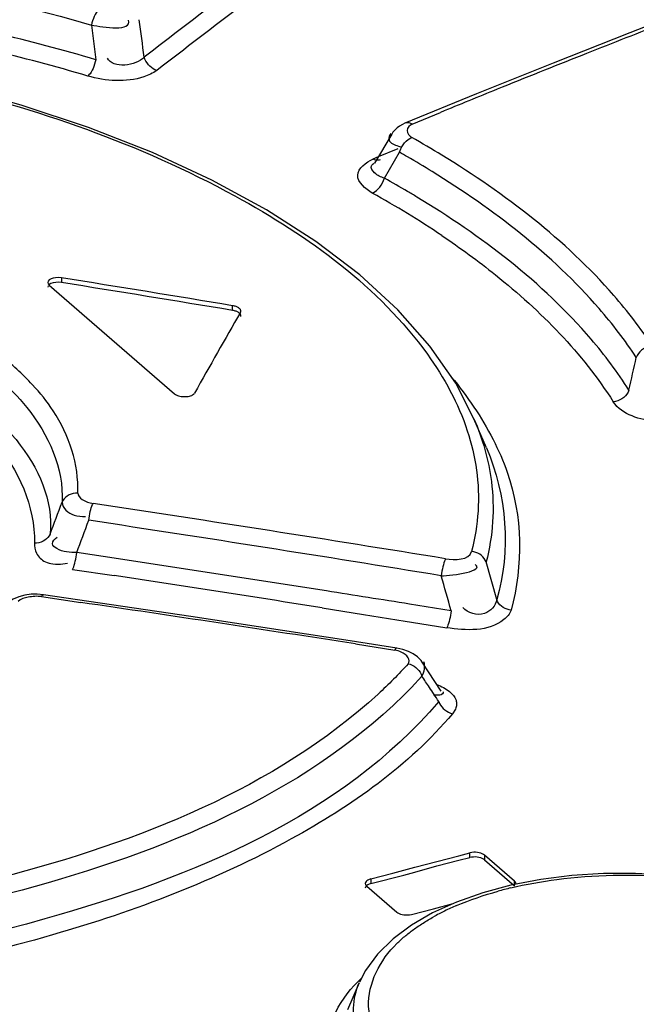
# Model space of a CAD drawing. Header units: inches. Extents: x 0 to 117, y 0 to 83.
# Tile 57 of 64: x 100.322 to 100.545, y 26.945 to 27.301. Entities that reach past the tile are written whole.
import ezdxf

# ---------------------------------------------------------------- set-up
doc = ezdxf.new("R2010")
doc.units = ezdxf.units.IN
doc.header["$LTSCALE"] = 6.4311023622
doc.header["$MEASUREMENT"] = 0
doc.layers.get('0').update_dxf_attribs({"linetype": 'CONTINUOUS'})

msp = doc.modelspace()

# ---------------------------------------------------------------- linework, layer by layer
at = {"color": 7, "linetype": 'CONTINUOUS'}
for p, q in [((100.348315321, 27.2986387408), (100.3498809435, 27.2861675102)), ((100.5534743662, 27.29997414), (100.54290575, 27.295868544)), ((100.54290575, 27.295868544), (100.5152092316, 27.2849523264)), ((100.5152092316, 27.2849523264), (100.4874952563, 27.273802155)), ((100.3229308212, 27.2697451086), (100.2973630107, 27.2767861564)), ((100.4874952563, 27.273802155), (100.4616200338, 27.2631870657)), ((100.4642503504, 27.262938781), (100.4744640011, 27.267149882)), ((100.4568551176, 27.2592937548), (100.4505895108, 27.2487927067)), ((100.4590549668, 27.2540026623), (100.4519411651, 27.2510571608)), ((100.4541920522, 27.2433865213), (100.4596548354, 27.2527375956)), ((100.4592311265, 27.2549630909), (100.4604243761, 27.2545874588)), ((100.4519411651, 27.2510571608), (100.4500181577, 27.2502584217)), ((100.452664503, 27.2500206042), (100.452640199, 27.2500106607)), ((100.4452974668, 27.2084361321), (100.4294148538, 27.2205047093)), ((100.3374982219, 27.2074044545), (100.3374982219, 27.2056982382)), ((100.4590742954, 27.1958328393), (100.4452974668, 27.2084361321)), ((100.3326762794, 27.2045022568), (100.3325422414, 27.2040126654)), ((100.3330697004, 27.204754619), (100.378345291, 27.1655448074)), ((100.3993458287, 27.1956379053), (100.3993458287, 27.1973447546)), ((100.4865543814, 27.1565336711), (100.4799622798, 27.16935181)), ((100.4911029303, 27.1459523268), (100.4865551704, 27.1565318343)), ((100.3580547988, 27.1059551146), (100.3430171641, 27.1082203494)), ((100.3380297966, 27.104102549), (100.3397184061, 27.104340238)), ((100.4947692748, 27.0911930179), (100.490934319, 27.1048104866)), ((100.3415032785, 27.1021306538), (100.356528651, 27.099863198)), ((100.3287487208, 27.0931788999), (100.3265000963, 27.0931406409)), ((100.3309968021, 27.0929747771), (100.3287487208, 27.0931788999)), ((100.3302442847, 27.092271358), (100.3444326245, 27.0901962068)), ((100.384275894, 27.0850799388), (100.3310024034, 27.0929741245)), ((100.4783299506, 27.0871492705), (100.4632982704, 27.0895664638)), ((100.4418102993, 27.0762862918), (100.384275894, 27.0850799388)), ((100.4316445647, 27.0882416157), (100.4466649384, 27.0858597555)), ((100.4466649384, 27.0858597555), (100.461684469, 27.0834590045)), ((100.461684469, 27.0834590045), (100.469974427, 27.0821259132)), ((100.469974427, 27.0821259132), (100.4767033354, 27.08103972)), ((100.458643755, 27.0736607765), (100.4418102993, 27.0762862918)), ((100.4437290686, 27.0751995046), (100.4579108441, 27.0729899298)), ((100.4608935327, 27.0731818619), (100.4586440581, 27.0736607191)), ((100.4747082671, 27.0581255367), (100.4678070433, 27.0686708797)), ((100.4731168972, 27.0567446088), (100.4719144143, 27.0567295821)), ((100.4798659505, 27.0517019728), (100.4788527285, 27.0500200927)), ((100.4810651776, 26.9987261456), (100.4850426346, 26.999758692)), ((100.4850426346, 26.9980531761), (100.4850426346, 26.999758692)), ((100.4651544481, 26.994562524), (100.4731099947, 26.9966510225)), ((100.4731099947, 26.9966510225), (100.4810651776, 26.9987261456)), ((100.4731099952, 26.9950992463), (100.4810624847, 26.9970666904)), ((100.4810624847, 26.9970666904), (100.4850426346, 26.9980531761)), ((100.4904206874, 26.9989363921), (100.4904206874, 26.9972308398)), ((100.5012474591, 26.9895601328), (100.4904206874, 26.9989363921)), ((100.4904206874, 26.9972308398), (100.5012474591, 26.9878545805)), ((100.4492423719, 26.9903454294), (100.457198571, 26.9924606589)), ((100.457198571, 26.9924606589), (100.4598758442, 26.9931694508)), ((100.4598758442, 26.9931694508), (100.4651544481, 26.994562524)), ((100.4611765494, 26.9916543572), (100.4651544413, 26.9927900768)), ((100.4651544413, 26.9927900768), (100.4731099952, 26.9950992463)), ((100.4492423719, 26.9886402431), (100.4611765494, 26.9916543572)), ((100.4492423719, 26.9903454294), (100.4492423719, 26.9886402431)), ((100.5106595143, 26.9901432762), (100.4998963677, 26.9880551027)), ((100.5012474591, 26.9878545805), (100.5012474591, 26.9895601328)), ((100.447801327, 26.9877301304), (100.4586280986, 26.9783538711)), ((100.4897185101, 26.9853340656), (100.4802520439, 26.9820027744)), ((100.4998963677, 26.9880551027), (100.4897185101, 26.9853340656)), ((100.4640061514, 26.9775596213), (100.471963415, 26.9795476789)), ((100.471963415, 26.9795476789), (100.4790704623, 26.981460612)), ((100.4639443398, 26.9736284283), (100.4572968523, 26.9686706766)), ((100.4572968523, 26.9686706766), (100.4517349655, 26.9632253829)), ((100.4450796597, 26.9528673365), (100.4408877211, 26.9431158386))]:
    msp.add_line(p, q, dxfattribs=at)
for points in [[(100.3511299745, 27.3045622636), (100.3507515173, 27.3041779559), (100.3503671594, 27.3036911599), (100.3499890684, 27.3031145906), (100.3496338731, 27.3024777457), (100.3493061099, 27.3017940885), (100.3490014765, 27.3010500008), (100.3487271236, 27.3002535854), (100.3484963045, 27.2994413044), (100.3483149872, 27.2986386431)], [(100.3498772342, 27.2861664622), (100.3496991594, 27.2853629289), (100.3494705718, 27.284550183), (100.3491975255, 27.2837536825), (100.3488960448, 27.2830090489), (100.3485708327, 27.2823250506), (100.3482098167, 27.2816902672), (100.3478150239, 27.2811188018), (100.3474059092, 27.2806392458), (100.3469948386, 27.2802641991)], [(100.3719178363, 27.2822894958), (100.3712694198, 27.2825416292), (100.3706235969, 27.2828825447), (100.3699976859, 27.2833078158), (100.3694144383, 27.283802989), (100.3688826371, 27.2843588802), (100.3684011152, 27.2849786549), (100.3679812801, 27.2856540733), (100.3676402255, 27.2863607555), (100.3673854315, 27.2870786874)], [(100.4294148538, 27.2205047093), (100.4115407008, 27.2319474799), (100.3917980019, 27.2426819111), (100.3703235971, 27.2526204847), (100.347303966, 27.2616668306), (100.3229308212, 27.2697451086)], [(100.4616205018, 27.2631871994), (100.4606735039, 27.2627494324), (100.4596823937, 27.2621748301), (100.4587812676, 27.2615146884), (100.4579775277, 27.2607679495), (100.4572844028, 27.2599401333), (100.4568599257, 27.2592994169)], [(100.4642502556, 27.2629387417), (100.4636938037, 27.2631826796), (100.4631279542, 27.263332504), (100.4625685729, 27.2633785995), (100.4620376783, 27.2633181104), (100.46162056, 27.2631872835)], [(100.4596548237, 27.2527375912), (100.4598509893, 27.2533409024), (100.4601216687, 27.2539978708), (100.4604777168, 27.2546949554), (100.4609307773, 27.2554175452), (100.4614776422, 27.2561283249), (100.4620922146, 27.2567751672), (100.4627479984, 27.2573254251), (100.4634259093, 27.2577636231), (100.4641002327, 27.2580768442)], [(100.452640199, 27.2500106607), (100.4523019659, 27.2499019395), (100.4517684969, 27.2498296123), (100.451198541, 27.2498672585), (100.4506148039, 27.2500156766), (100.4500349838, 27.2502675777)], [(100.4497980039, 27.2380305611), (100.4502711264, 27.2382438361), (100.4507913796, 27.2385484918), (100.4513493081, 27.2389597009), (100.4519350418, 27.2394943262), (100.4525190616, 27.2401508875), (100.4530580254, 27.2408979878), (100.4535247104, 27.2417030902), (100.4539063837, 27.2425432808), (100.4541914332, 27.243386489)], [(100.337498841, 27.2074043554), (100.3363626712, 27.2074784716), (100.3353600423, 27.2074440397), (100.3344909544, 27.207301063), (100.3337187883, 27.2070277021), (100.3330801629, 27.2066457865), (100.3326849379, 27.2062208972), (100.3325698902, 27.2057666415)], [(100.3325698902, 27.2057666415), (100.3326979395, 27.205286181), (100.3330695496, 27.2047545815)], [(100.3374982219, 27.2056982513), (100.336478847, 27.2057982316), (100.3354596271, 27.2057638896), (100.3345100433, 27.205599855), (100.3336948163, 27.2053217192), (100.3330693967, 27.2049487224), (100.3329938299, 27.2048629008)], [(100.4017363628, 27.1963781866), (100.4015488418, 27.1965253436), (100.4013402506, 27.1966631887), (100.4011105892, 27.1967917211), (100.4008577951, 27.196911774), (100.4005839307, 27.1970225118), (100.4002951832, 27.1971214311), (100.399993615, 27.1972076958), (100.3996771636, 27.1972821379), (100.3993458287, 27.1973447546)], [(100.4017364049, 27.194671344), (100.401551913, 27.1948168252), (100.401342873, 27.1949549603), (100.4011108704, 27.1950847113), (100.4008576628, 27.1952051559), (100.4005851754, 27.1953153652), (100.4002954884, 27.1954144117), (100.3999908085, 27.1955015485), (100.3996734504, 27.1955762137), (100.3993458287, 27.1956379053)], [(100.4022298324, 27.1956636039), (100.4022036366, 27.1957462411), (100.4021297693, 27.1959090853), (100.4020274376, 27.1960680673), (100.4018963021, 27.1962244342), (100.4017363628, 27.1963781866)], [(100.4021297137, 27.1949338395), (100.4022042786, 27.1950935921), (100.4022490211, 27.1952544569), (100.4022639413, 27.1954164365), (100.4022487, 27.1955807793), (100.4022298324, 27.1956636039)], [(100.4799622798, 27.16935181), (100.4706559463, 27.1827764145), (100.4590742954, 27.1958328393)], [(100.4022301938, 27.1934649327), (100.4022488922, 27.1935459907), (100.402263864, 27.1937097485), (100.4022488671, 27.193874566), (100.4022040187, 27.1940391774), (100.4021296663, 27.1942024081), (100.4020263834, 27.194363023), (100.401894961, 27.1945197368), (100.4017364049, 27.194671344)], [(100.5508956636, 27.1829086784), (100.5500923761, 27.182776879), (100.5492860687, 27.1825381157), (100.5485029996, 27.1821972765), (100.5477794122, 27.1817741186), (100.5471231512, 27.1812804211), (100.5465218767, 27.1807053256), (100.5459898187, 27.1800527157), (100.5455550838, 27.1793524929), (100.54522897, 27.1786281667)], [(100.5425634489, 27.1668552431), (100.542237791, 27.1661331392), (100.5418036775, 27.165435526), (100.5412723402, 27.1647856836), (100.5406718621, 27.1642129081), (100.5400162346, 27.1637213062), (100.5392927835, 27.1633009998), (100.5385092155, 27.1629639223), (100.5377017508, 27.1627292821), (100.5368965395, 27.162601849)], [(100.3783451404, 27.1655447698), (100.3786424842, 27.1653246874), (100.378979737, 27.1651289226), (100.3793568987, 27.1649574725), (100.3797812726, 27.1648083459), (100.3802455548, 27.1646835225), (100.3807278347, 27.1645889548), (100.3812294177, 27.1645259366), (100.3817489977, 27.1644931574), (100.3822607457, 27.1644926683), (100.3827649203, 27.1645263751), (100.3832612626, 27.1645923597), (100.3837231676, 27.1646869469), (100.3841476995, 27.1648112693), (100.3845377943, 27.1649641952), (100.3848756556, 27.1651386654), (100.3851553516, 27.165332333), (100.3853828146, 27.165547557), (100.3855580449, 27.1657843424)], [(100.3433833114, 27.129662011), (100.3425717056, 27.1296391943), (100.3417620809, 27.1295172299), (100.340978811, 27.1292972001), (100.340255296, 27.1289914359), (100.3395989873, 27.1286093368), (100.3389988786, 27.1281441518), (100.3384679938, 27.1275981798), (100.3380320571, 27.1269937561), (100.3377014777, 27.126350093)], [(100.3473648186, 27.119845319), (100.3474606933, 27.1206192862), (100.3475826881, 27.1214141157), (100.3477287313, 27.1222078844), (100.3478933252, 27.1229693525), (100.3480732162, 27.1236856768), (100.3482694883, 27.1243592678), (100.3484790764, 27.1249741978), (100.3486936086, 27.1255037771), (100.3489065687, 27.1259344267)], [(100.3333657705, 27.1148769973), (100.3330361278, 27.1142358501), (100.3326015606, 27.1136351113), (100.3320725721, 27.1130937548), (100.3314750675, 27.1126335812), (100.3308218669, 27.1122566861), (100.3301012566, 27.1119568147), (100.3293202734, 27.1117436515), (100.3285123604, 27.1116292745), (100.3277018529, 27.1116147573)], [(100.3414865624, 27.1021342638), (100.3416966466, 27.1025605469), (100.3419079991, 27.103083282), (100.3421143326, 27.1036892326), (100.3423067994, 27.1043496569), (100.3424833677, 27.1050516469), (100.3426471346, 27.1058075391), (100.3427947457, 27.1066088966), (100.3429191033, 27.1074211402), (100.3430171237, 27.108220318)], [(100.4909529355, 27.1048153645), (100.4906555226, 27.1054407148), (100.4902644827, 27.1060445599), (100.4897854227, 27.1066098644), (100.4892347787, 27.1071160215), (100.4886226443, 27.1075559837), (100.4879454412, 27.1079305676), (100.4872122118, 27.1082297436), (100.486449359, 27.1084407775), (100.4856781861, 27.1085600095)], [(100.4763219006, 27.1059518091), (100.4761157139, 27.1055448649), (100.4759042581, 27.1050393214), (100.4756934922, 27.1044444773), (100.4754918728, 27.1037832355), (100.4753028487, 27.1030687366), (100.4751257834, 27.1022967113), (100.4749650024, 27.1014798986), (100.4748276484, 27.1006517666), (100.4747172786, 27.0998377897)], [(100.3265000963, 27.0931406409), (100.3242228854, 27.0928375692), (100.3220232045, 27.0922518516), (100.3200802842, 27.0914160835), (100.3184270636, 27.0903649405), (100.3177994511, 27.089845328)], [(100.3302444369, 27.0922713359), (100.3304418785, 27.0925888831), (100.3306385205, 27.0928182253), (100.3308289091, 27.0929483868), (100.3309968, 27.0929748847)], [(100.500024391, 27.0874012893), (100.4992621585, 27.0875260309), (100.4985085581, 27.0877407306), (100.4977842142, 27.0880415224), (100.4971171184, 27.0884141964), (100.4965130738, 27.0888499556), (100.4959624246, 27.0893557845), (100.4954759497, 27.0899285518), (100.4950752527, 27.090546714), (100.4947691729, 27.0911928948)], [(100.4783294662, 27.0871493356), (100.4782250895, 27.086370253), (100.4780945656, 27.0855698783), (100.4779402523, 27.0847706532), (100.4777680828, 27.0840046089), (100.4775814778, 27.0832848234), (100.4773792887, 27.0826087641), (100.4771648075, 27.0819928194), (100.4769468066, 27.0814643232), (100.4767319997, 27.0810370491)], [(100.458643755, 27.0736607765), (100.4584933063, 27.0736435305), (100.4583073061, 27.0735253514), (100.4581113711, 27.0733047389), (100.4579110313, 27.0729899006)], [(100.4678242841, 27.068640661), (100.4674200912, 27.0692083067), (100.4661778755, 27.0705149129), (100.4646413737, 27.0716223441), (100.4628796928, 27.0725063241), (100.4608935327, 27.0731818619)], [(100.4627651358, 27.0680485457), (100.4634863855, 27.0678375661), (100.4641998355, 27.0675343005), (100.4648853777, 27.0671451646), (100.4655155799, 27.066688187), (100.4660849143, 27.0661735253), (100.4666032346, 27.0655932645), (100.4670602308, 27.0649521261), (100.4674348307, 27.0642750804), (100.4677185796, 27.0635813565)], [(100.4738640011, 27.0544206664), (100.4741399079, 27.0537508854), (100.4745055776, 27.0530909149), (100.4749557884, 27.0524591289), (100.4754750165, 27.0518787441), (100.4760533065, 27.0513586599), (100.476693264, 27.0508981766), (100.477385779, 27.0505086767), (100.4781056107, 27.0502060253), (100.4788323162, 27.0499962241)], [(100.4904206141, 26.9989364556), (100.4900137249, 26.9992210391), (100.4895501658, 26.9994605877), (100.4890299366, 26.9996550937), (100.4884410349, 26.9998088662), (100.4877954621, 26.9999175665), (100.487129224, 26.9999682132), (100.4864543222, 26.9999564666), (100.4857587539, 26.9998866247), (100.4850425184, 26.9997586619)], [(100.4904206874, 26.9972308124), (100.490027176, 26.9975138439), (100.4895420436, 26.9977610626), (100.4889800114, 26.9979650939), (100.4883581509, 26.9981203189), (100.4876953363, 26.9982219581), (100.4870116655, 26.9982661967), (100.486327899, 26.9982517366), (100.4856648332, 26.9981798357), (100.4850426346, 26.9980531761)], [(100.6000164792, 26.9829412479), (100.5898495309, 26.9860509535), (100.5791615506, 26.9885687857), (100.5680356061, 26.9904791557), (100.5565916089, 26.9917488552), (100.5449905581, 26.9923566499), (100.533375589, 26.9922979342), (100.5218758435, 26.9915636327), (100.5106595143, 26.9901432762)], [(100.4492424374, 26.9903454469), (100.4486769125, 26.9901552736), (100.4482065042, 26.989935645), (100.4478312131, 26.9896865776), (100.4475427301, 26.9894023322), (100.4473493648, 26.9890886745), (100.4472760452, 26.9887628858), (100.4472768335, 26.9887094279)], [(100.5017718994, 26.9885849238), (100.5017176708, 26.9888617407), (100.5015426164, 26.9892045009), (100.5012475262, 26.9895600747)], [(100.4475112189, 26.9876561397), (100.4473336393, 26.9873339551), (100.4472738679, 26.9869995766)], [(100.4472768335, 26.9887094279), (100.4473310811, 26.9884307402), (100.4475061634, 26.9880864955), (100.4478012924, 26.9877301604)], [(100.4492423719, 26.9886402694), (100.4486801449, 26.9884569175), (100.4481948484, 26.9882266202), (100.4478012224, 26.9879567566), (100.4477002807, 26.9878521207)], [(100.4802520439, 26.9820027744), (100.4716208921, 26.9780866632), (100.4639443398, 26.9736284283)], [(100.4586281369, 26.9783538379), (100.4590349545, 26.9780697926), (100.4594984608, 26.9778315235), (100.4600186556, 26.977639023), (100.4606075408, 26.9774880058), (100.4612531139, 26.9773827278), (100.4619193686, 26.9773359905), (100.4625943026, 26.9773520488), (100.4632899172, 26.9774266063), (100.464006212, 26.9775596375)], [(100.4517349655, 26.9632253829), (100.4473756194, 26.9573115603), (100.4451704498, 26.9530760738)]]:
    msp.add_lwpolyline(points, dxfattribs=at)
for centre, radius, start, end in [((102.892434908, 24.0092391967), 4.1310827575, 126.5255228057, 127.5989830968), ((102.9081885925, 23.9830865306), 4.1679784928, 126.7602536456, 127.5606439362), ((97.1282051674, 26.858294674), 3.267437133, 7.5406452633, 7.7800188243), ((102.0644653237, 23.3987674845), 4.182397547, 111.1723541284, 111.5900188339), ((100.1627945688, 26.652458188), 0.6607466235, 73.5524030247, 76.7931856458), ((100.1622563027, 26.6562993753), 0.6507383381, 73.5074508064, 76.7452455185), ((102.0812249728, 23.3564293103), 4.2279322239, 111.5900857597, 112.036964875), ((102.0961464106, 23.3195181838), 4.2677452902, 112.036724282, 112.3328001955), ((100.2748454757, 26.9245228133), 0.3835042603, 58.5431294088, 60.43053334), ((100.2673041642, 26.9142360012), 0.3893354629, 59.9028480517, 60.39296327), ((100.2752107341, 26.9277779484), 0.3736544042, 58.3194940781, 59.9104732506), ((100.266815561, 26.9069773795), 0.3850727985, 59.4455176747, 60.8826351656), ((100.2783455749, 26.9293900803), 0.3530649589, 56.1630783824, 60.9467326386), ((100.2748844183, 26.9207189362), 0.3691374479, 58.8299663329, 59.4397502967), ((96.4056604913, 28.1098290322), 4.2430134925, 347.1592778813, 347.3222783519), ((97.8894325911, 28.0424579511), 2.6140506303, 339.2160331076, 339.4848542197), ((98.5015078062, 14.9301391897), 12.3349221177, 80.7873311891, 81.38641327), ((98.0048928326, 27.9892874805), 2.4986205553, 339.3522629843, 339.6368679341), ((98.4961379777, 14.921042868), 12.3384691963, 80.7722903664, 81.3709295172), ((98.5249810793, 14.9884050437), 12.2554142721, 81.0422088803, 81.3978432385), ((98.5357589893, 15.0827811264), 12.1542364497, 81.0260390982, 81.3843534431), ((97.9226356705, 26.3663521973), 2.6553948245, 15.7503476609, 16.0350108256), ((98.5219169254, 14.968884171), 12.2751741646, 80.9001724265, 81.0422683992), ((98.557743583, 14.9239073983), 12.2967817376, 81.1775938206, 81.6455051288), ((100.4565877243, 27.0645483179), 0.0085446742, 64.2449602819, 81.0920592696), ((98.9394544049, 26.030619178), 1.8446145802, 33.9024638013, 34.0549745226), ((99.9969840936, 26.741140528), 0.5705621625, 33.3030326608, 33.9170596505), ((100.5328677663, 26.8497719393), 0.1412401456, 103.4954174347, 105.4442802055), ((100.5130040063, 26.9028520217), 0.0844523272, 116.0143439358, 119.1083485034), ((100.5174559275, 26.8937145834), 0.094616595, 113.1391362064, 116.0102420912)]:
    msp.add_arc(centre, radius, start, end, dxfattribs=at)
for centre, major_axis, ratio, start_param, end_param in [((100.0271463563, 22.4651692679), (7.4838884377, -1.644842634), 0.6158408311, 7.9392122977, 7.9474101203), ((100.0271463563, 22.4651692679), (7.4812237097, -1.6442569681), 0.6158408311, 1.6560094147, 1.6642101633), ((100.3023991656, 22.2267933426), (1.3381782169, 6.0885924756), 0.2493111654, 0.6732332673, 0.6814310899)]:
    msp.add_ellipse(centre, major_axis=major_axis, ratio=ratio, start_param=start_param, end_param=end_param, dxfattribs=at)
for points, knots in [([(100.182871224, 27.3262249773), (100.1972041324, 27.3254772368), (100.253004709, 27.3209580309), (100.3083616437, 27.3103189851), (100.348315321, 27.2986387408)], [0, 0, 0, 0, 0.2563917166, 1, 1, 1, 1]), ([(100.3719328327, 27.2822980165), (100.3705333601, 27.2812677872), (100.3626718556, 27.2776932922), (100.353486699, 27.2783932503), (100.3469948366, 27.280264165)], [0, 0, 0, 0, 0.204592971, 1, 1, 1, 1]), ([(100.2904577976, 27.2776227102), (100.3283982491, 27.2686284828), (100.3939786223, 27.2461184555), (100.4521732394, 27.2041517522), (100.469720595, 27.1797939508)], [0, 0, 0, 0, 0.5650014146, 1, 1, 1, 1]), ([(100.4642503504, 27.262938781), (100.4633341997, 27.2625601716), (100.4614874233, 27.2606166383), (100.4632057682, 27.2585839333), (100.4640965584, 27.2580787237)], [0, 0, 0, 0, 0.4918672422, 1, 1, 1, 1]), ([(100.4565013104, 27.2594680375), (100.45595711, 27.2589126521), (100.4551623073, 27.2562786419), (100.4579523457, 27.2554117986), (100.4592311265, 27.2549630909)], [0, 0, 0, 0, 0.3645774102, 1, 1, 1, 1]), ([(100.4498018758, 27.2380283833), (100.4474062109, 27.2394222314), (100.4415668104, 27.2444082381), (100.447575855, 27.24920235), (100.4500181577, 27.2502584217)], [0, 0, 0, 0, 0.5101974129, 1, 1, 1, 1]), ([(100.4495146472, 27.2478601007), (100.4495998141, 27.2480456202), (100.4498869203, 27.2484228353), (100.4502695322, 27.2486909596), (100.4504927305, 27.2488207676)], [0, 0, 0, 0, 0.4415292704, 1, 1, 1, 1]), ([(100.5508953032, 27.1829086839), (100.5467392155, 27.1892705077), (100.5257049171, 27.2165139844), (100.4977582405, 27.2377230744), (100.4749797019, 27.2516646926)], [0, 0, 0, 0, 0.2215120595, 1, 1, 1, 1]), ([(100.4541923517, 27.2433864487), (100.4529046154, 27.2438118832), (100.4509330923, 27.2445913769), (100.4491304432, 27.2470231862), (100.4495146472, 27.2478601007)], [0, 0, 0, 0, 0.5955834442, 1, 1, 1, 1]), ([(100.54522897, 27.1786281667), (100.541172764, 27.1848277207), (100.5207019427, 27.2113623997), (100.4935688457, 27.2320974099), (100.4714473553, 27.2457540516)], [0, 0, 0, 0, 0.2217744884, 1, 1, 1, 1]), ([(100.5425631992, 27.1668552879), (100.5384725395, 27.1733288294), (100.5174870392, 27.2011388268), (100.4890900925, 27.2225629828), (100.4659424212, 27.2365658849)], [0, 0, 0, 0, 0.2206111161, 1, 1, 1, 1]), ([(100.4749430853, 27.2226549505), (100.4815973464, 27.2181811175), (100.5048934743, 27.2012136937), (100.5257558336, 27.1802229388), (100.5368965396, 27.1626018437)], [0, 0, 0, 0, 0.2777804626, 1, 1, 1, 1]), ([(100.3270023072, 27.1688155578), (100.3233972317, 27.1726921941), (100.3050986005, 27.1890681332), (100.2823481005, 27.199682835), (100.2642622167, 27.2059952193)], [0, 0, 0, 0, 0.2165204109, 1, 1, 1, 1]), ([(100.2572001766, 27.1890982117), (100.2686170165, 27.1852229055), (100.3012416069, 27.1723715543), (100.335687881, 27.1392950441), (100.3333657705, 27.1148769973)], [0, 0, 0, 0, 0.3295525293, 1, 1, 1, 1]), ([(100.2659706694, 27.1788491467), (100.283319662, 27.1718840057), (100.3132440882, 27.1570449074), (100.3280103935, 27.124842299), (100.3277018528, 27.1116147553)], [0, 0, 0, 0, 0.5855694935, 1, 1, 1, 1]), ([(100.3145521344, 27.1712129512), (100.3183074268, 27.1679607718), (100.3304626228, 27.1560460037), (100.3383471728, 27.1385039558), (100.3376990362, 27.1263509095)], [0, 0, 0, 0, 0.2898678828, 1, 1, 1, 1]), ([(100.3433853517, 27.1296619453), (100.3437999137, 27.1399868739), (100.3388411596, 27.1547935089), (100.329743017, 27.1658683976), (100.3270023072, 27.1688155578)], [0, 0, 0, 0, 0.7196943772, 1, 1, 1, 1]), ([(100.5595798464, 27.1553755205), (100.5571990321, 27.1552365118), (100.5493221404, 27.1553721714), (100.5400830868, 27.1578890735), (100.5368965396, 27.1626018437)], [0, 0, 0, 0, 0.2953825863, 1, 1, 1, 1]), ([(100.3433853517, 27.1296619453), (100.343332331, 27.1287385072), (100.3454108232, 27.1268196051), (100.3475305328, 27.1261423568), (100.348906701, 27.1259344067)], [0, 0, 0, 0, 0.3992485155, 1, 1, 1, 1]), ([(100.3377003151, 27.1263469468), (100.3377362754, 27.1242292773), (100.3413641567, 27.1212805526), (100.3447880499, 27.1212407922), (100.3461642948, 27.1212744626)], [0, 0, 0, 0, 0.6060652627, 1, 1, 1, 1]), ([(100.3430171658, 27.1082203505), (100.3405506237, 27.1082860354), (100.3373934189, 27.1082016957), (100.333303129, 27.1114631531), (100.3351438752, 27.1131964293), (100.3359547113, 27.1137736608)], [0, 0, 0, 0, 0.5828800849, 0.7648759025, 1, 1, 1, 1]), ([(100.3277018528, 27.1116147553), (100.3276526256, 27.1103828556), (100.3281572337, 27.107576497), (100.3303030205, 27.1055154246), (100.3316507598, 27.10488665)], [0, 0, 0, 0, 0.453252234, 1, 1, 1, 1]), ([(100.3316507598, 27.10488665), (100.3325057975, 27.1044877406), (100.3346365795, 27.1039378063), (100.3368180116, 27.1039787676), (100.3380297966, 27.104102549)], [0, 0, 0, 0, 0.4364877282, 1, 1, 1, 1]), ([(100.3302442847, 27.092271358), (100.3286649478, 27.0925021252), (100.3257572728, 27.0922777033), (100.3227839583, 27.0914530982), (100.3218034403, 27.0905725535)], [0, 0, 0, 0, 0.5477423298, 1, 1, 1, 1]), ([(100.4947692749, 27.0911930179), (100.4944523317, 27.0889954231), (100.4903939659, 27.084420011), (100.4842862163, 27.0862773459), (100.48254296, 27.0883551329)], [0, 0, 0, 0, 0.4501385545, 1, 1, 1, 1]), ([(100.5000249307, 27.0874031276), (100.4995279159, 27.0860430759), (100.4935849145, 27.079418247), (100.4835780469, 27.0799908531), (100.4767033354, 27.08103972)], [0, 0, 0, 0, 0.1723365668, 1, 1, 1, 1]), ([(100.4627651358, 27.068048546), (100.463240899, 27.0685833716), (100.462942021, 27.0708758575), (100.4612657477, 27.0717771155), (100.4603005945, 27.0722441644)], [0, 0, 0, 0, 0.4003356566, 1, 1, 1, 1]), ([(100.4677187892, 27.0635813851), (100.4681928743, 27.0643528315), (100.4688282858, 27.066055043), (100.4687797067, 27.067934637), (100.4684576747, 27.0687495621)], [0, 0, 0, 0, 0.5082025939, 1, 1, 1, 1]), ([(100.4731500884, 27.0605016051), (100.4747781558, 27.0598945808), (100.4775357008, 27.058577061), (100.4796754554, 27.0561469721), (100.4800714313, 27.0549128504)], [0, 0, 0, 0, 0.5727605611, 1, 1, 1, 1]), ([(100.4519217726, 27.0570994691), (100.4145402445, 27.0229245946), (100.3028176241, 26.9794226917), (100.1884319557, 26.9679816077), (100.1245591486, 26.9704161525)], [0, 0, 0, 0, 0.4420850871, 1, 1, 1, 1]), ([(100.4754128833, 27.057949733), (100.4755369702, 27.0576938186), (100.4749368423, 27.056549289), (100.4738033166, 27.0567770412), (100.4731168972, 27.0567446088)], [0, 0, 0, 0, 0.2927257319, 1, 1, 1, 1]), ([(100.4738649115, 27.0544208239), (100.4386467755, 27.0132189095), (100.3144387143, 26.9616020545), (100.1896452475, 26.9485818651), (100.1181530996, 26.9517356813)], [0, 0, 0, 0, 0.4309853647, 1, 1, 1, 1]), ([(100.4573258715, 27.0530020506), (100.4195119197, 27.0179999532), (100.3056582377, 26.9734455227), (100.1891363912, 26.9618203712), (100.1239947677, 26.9643567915)], [0, 0, 0, 0, 0.4414662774, 1, 1, 1, 1]), ([(100.4800714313, 27.0549128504), (100.4802372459, 27.0543960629), (100.4803680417, 27.0532809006), (100.4800787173, 27.0522065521), (100.4798659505, 27.0517019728)], [0, 0, 0, 0, 0.4977683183, 1, 1, 1, 1]), ([(100.4788527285, 27.0500200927), (100.4629704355, 27.0312276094), (100.4162164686, 26.9984589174), (100.2958958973, 26.9529834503), (100.1901640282, 26.9427709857), (100.1175097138, 26.9456871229)], [0, 0, 0, 0, 0.1917759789, 0.4332620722, 1, 1, 1, 1]), ([(100.4646807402, 26.9720356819), (100.465813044, 26.9728588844), (100.4681832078, 26.9744651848), (100.4706448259, 26.9759267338), (100.4719210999, 26.976638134)], [0, 0, 0, 0, 0.4892989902, 1, 1, 1, 1]), ([(100.4586640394, 26.9670025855), (100.4595802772, 26.9678937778), (100.4615299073, 26.9696429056), (100.4635983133, 26.9712487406), (100.4646807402, 26.9720356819)], [0, 0, 0, 0, 0.4885176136, 1, 1, 1, 1]), ([(100.4614302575, 26.9215535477), (100.4548494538, 26.9272528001), (100.4432465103, 26.9434609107), (100.4527063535, 26.9612077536), (100.4586640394, 26.9670025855)], [0, 0, 0, 0, 0.5115936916, 1, 1, 1, 1]), ([(100.4480270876, 26.9007262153), (100.4402562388, 26.9074573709), (100.4265628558, 26.927003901), (100.4385891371, 26.947794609), (100.4458893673, 26.9545487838)], [0, 0, 0, 0, 0.5082892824, 1, 1, 1, 1]), ([(100.4565829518, 26.9167892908), (100.4511574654, 26.9214872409), (100.4419463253, 26.9324231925), (100.4426337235, 26.947179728), (100.4450759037, 26.9528557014)], [0, 0, 0, 0, 0.5373521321, 1, 1, 1, 1]), ([(100.6455544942, 26.9487840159), (100.6478438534, 26.9434418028), (100.648768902, 26.929735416), (100.6345359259, 26.9124813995), (100.6114497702, 26.900207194), (100.5695189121, 26.8893043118), (100.5150679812, 26.8897712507), (100.4715020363, 26.9038655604), (100.4565829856, 26.9167892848)], [0, 0, 0, 0, 0.0773844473, 0.1652572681, 0.2807098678, 0.4225294, 0.7371965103, 1, 1, 1, 1])]:
    msp.add_open_spline(points, degree=3, knots=knots, dxfattribs=at)
for points in [[(100.3483153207, 27.2986387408), (100.35275237, 27.2979808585), (100.3630962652, 27.2961830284), (100.3616522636, 27.3004298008)], [(100.3673855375, 27.2870787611), (100.3643678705, 27.2838302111), (100.3560649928, 27.282779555), (100.3540879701, 27.2867482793)], [(100.469720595, 27.1797939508), (100.4757910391, 27.1713674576), (100.4808944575, 27.1620422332), (100.4841484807, 27.1521798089)], [(100.4784374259, 27.1715808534), (100.4841769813, 27.1646272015), (100.4893325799, 27.1571003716), (100.493442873, 27.1490753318)], [(100.4865575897, 27.1565250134), (100.4896541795, 27.1493196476), (100.4918618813, 27.1416348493), (100.4928530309, 27.1338551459)], [(100.4841484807, 27.1521798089), (100.4856706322, 27.1475664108), (100.486800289, 27.1428005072), (100.487465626, 27.1379882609)], [(100.493442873, 27.1490753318), (100.4954140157, 27.1452268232), (100.4971517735, 27.1412459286), (100.4985873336, 27.1371672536)], [(100.4910991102, 27.1459523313), (100.4983201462, 27.1291437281), (100.5000337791, 27.1087132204), (100.4947692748, 27.0911930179)], [(100.487465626, 27.1379882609), (100.4888116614, 27.1282526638), (100.4881891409, 27.1180597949), (100.4856776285, 27.1085579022)], [(100.4985873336, 27.1371672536), (100.5040969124, 27.1215135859), (100.5043288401, 27.1034302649), (100.5000249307, 27.0874031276)], [(100.4928530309, 27.1338551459), (100.4940790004, 27.1242323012), (100.4934162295, 27.1141980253), (100.4909529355, 27.1048153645)], [(100.4763220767, 27.1059517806), (100.4795174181, 27.1054325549), (100.4848541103, 27.1054271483), (100.4856776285, 27.1085579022)], [(100.4747172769, 27.099837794), (100.4790043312, 27.0997588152), (100.4906591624, 27.1016879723), (100.4869451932, 27.1038307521)], [(100.4627651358, 27.068048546), (100.4593504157, 27.0642113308), (100.4557128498, 27.060565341), (100.4519217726, 27.0570994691)], [(100.4677185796, 27.0635813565), (100.4644381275, 27.059883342), (100.4609536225, 27.0563600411), (100.4573258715, 27.0530020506)], [(100.5165430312, 26.990161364), (100.5433005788, 26.9936495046), (100.5715842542, 26.9914865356), (100.5971696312, 26.9829120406)], [(100.4999068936, 26.9871122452), (100.5053887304, 26.9884289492), (100.5109525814, 26.9894325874), (100.5165430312, 26.990161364)], [(100.4802748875, 26.9807195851), (100.4851336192, 26.9827988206), (100.490161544, 26.984503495), (100.4952553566, 26.9859118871)]]:
    msp.add_open_spline(points, degree=3, dxfattribs=at)

doc.saveas('drawing.dxf')
